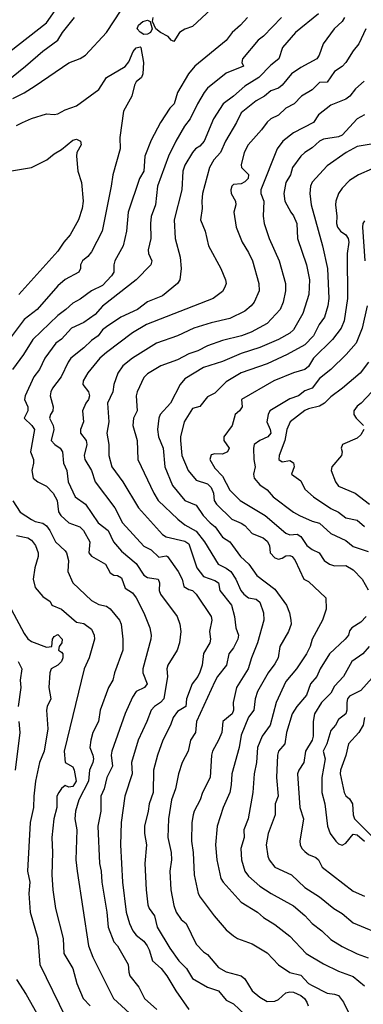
# Model space of a CAD drawing. Header units: metres. Extents: x -46681 to -43747, y -240911 to -237677.
# Tile 155 of 256: x -46046 to -46000, y -240019 to -239887. Entities that reach past the tile are written whole.
import ezdxf

# ---------------------------------------------------------------- set-up
doc = ezdxf.new("R2010")
doc.units = ezdxf.units.M
doc.layers.add('CONTOUR_INDEX', color=1, linetype='Continuous')
doc.layers.add('CONTOUR_INTER', color=3, linetype='Continuous')

msp = doc.modelspace()

# ---------------------------------------------------------------- linework, layer by layer
at = {"layer": 'CONTOUR_INDEX'}
for points, elevation in [([(-46002.79, -239887.02), (-46003.11, -239887.52), (-46004.15, -239888.52), (-46005.61, -239890.52), (-46006.15, -239892.02), (-46006.47, -239892.52), (-46008.6, -239893.66), (-46009.85, -239894.52), (-46011.1, -239896.05), (-46011.6, -239896.43), (-46012.6, -239896.81), (-46013.48, -239897.52), (-46014.6, -239898.12), (-46016.6, -239899.73), (-46017.2, -239901.02), (-46018.7, -239903.52), (-46019.33, -239905.02), (-46020.22, -239906.02), (-46020.84, -239907.02), (-46021.75, -239910.52), (-46021.86, -239911.52), (-46021.82, -239912.52), (-46022.04, -239914.02), (-46021.39, -239915.52), (-46020.96, -239917.52), (-46019.29, -239920.52), (-46018.67, -239922.02), (-46018.61, -239922.52), (-46018.75, -239923.02), (-46019.1, -239923.58), (-46020.31, -239924.52), (-46029.22, -239928.02), (-46031.1, -239929.12), (-46034.6, -239931.74), (-46035.46, -239932.52), (-46037.1, -239934.45), (-46037.71, -239935.52), (-46037.74, -239936.02), (-46037.01, -239937.02), (-46036.86, -239937.52), (-46036.99, -239938.02), (-46037.35, -239938.52), (-46037.78, -239939.52), (-46037.65, -239941.02), (-46038.04, -239942.02), (-46038.06, -239942.52), (-46037.29, -239943.52), (-46037.21, -239944.02), (-46037.55, -239945.52), (-46037.5, -239946.02), (-46036.6, -239947.51), (-46036.1, -239949.02), (-46033.45, -239952.52), (-46032.46, -239954.52), (-46029.6, -239957.63), (-46028.6, -239958.09), (-46027.6, -239959.08), (-46026.6, -239958.9), (-46026.45, -239959.02), (-46024.99, -239961.02), (-46024.49, -239962.02), (-46024.24, -239963.02), (-46023.6, -239963.41), (-46023.1, -239963.56), (-46022.62, -239964.02), (-46020.6, -239967.02), (-46020.5, -239967.52), (-46020.83, -239969.02), (-46020.7, -239970.02), (-46020.76, -239970.52), (-46021.6, -239971.94), (-46021.82, -239973.52), (-46022.1, -239974.46), (-46022.36, -239975.02), (-46023.13, -239976.02), (-46023.91, -239978.02), (-46023.96, -239979.02), (-46025.1, -239979.71), (-46025.67, -239980.52), (-46026.01, -239981.52), (-46027.06, -239983.52), (-46027.78, -239985.52), (-46028.29, -239987.52), (-46028.33, -239990.52), (-46028.89, -239992.02), (-46029.01, -239993.02), (-46029.51, -239995.02), (-46029.5, -239996.02), (-46029.25, -239997.52), (-46029.44, -240000.02), (-46029.3, -240003.52), (-46029.07, -240005.52), (-46028.89, -240006.02), (-46028.17, -240007.02), (-46027.81, -240008.52), (-46026.1, -240011.33), (-46024.93, -240013.02), (-46023.9, -240014.02), (-46023.1, -240015.38), (-46021.1, -240016.53), (-46019.6, -240017.03), (-46018.6, -240018.28), (-46017.6, -240018.77), (-46016.1, -240020.19)], 130), ([(-46048.1, -239907.6), (-46044.6, -239907.04), (-46042.57, -239906.02), (-46041.6, -239905.21), (-46040.6, -239904.64), (-46039.1, -239903.4), (-46038.6, -239903.27), (-46038.07, -239903.52), (-46037.99, -239904.02), (-46038.55, -239905.02), (-46038.61, -239905.52), (-46038.41, -239907.52), (-46037.93, -239909.02), (-46037.7, -239911.52), (-46037.84, -239912.52), (-46038.34, -239914.02), (-46039.43, -239916.02), (-46040.3, -239917.02), (-46041.1, -239918.22), (-46046.31, -239924.02)], 135), ([(-45999.1, -239907.21), (-46000.92, -239908.02), (-46002.1, -239908.78), (-46003.1, -239909.81), (-46003.57, -239910.52), (-46003.93, -239911.52), (-46003.96, -239912.02), (-46003.79, -239913.52), (-46003.83, -239914.52), (-46003.7, -239915.02), (-46003.31, -239915.52), (-46002.59, -239916.02), (-46002.28, -239916.52), (-46002.21, -239917.02), (-46002.43, -239918.52), (-46002.36, -239924.52), (-46002.83, -239927.52), (-46003.22, -239928.52), (-46004.36, -239930.02), (-46006.93, -239932.52), (-46007.6, -239933.61), (-46008.08, -239934.02), (-46009.6, -239934.46), (-46012.21, -239935.52), (-46016.56, -239938.02), (-46016.46, -239939.02), (-46016.81, -239939.52), (-46017.41, -239940.02), (-46017.77, -239941.52), (-46018.89, -239943.02), (-46018.89, -239943.52), (-46018.21, -239944.52), (-46018.43, -239945.02), (-46019.1, -239945.34), (-46020.1, -239945.27), (-46020.6, -239945.44), (-46020.79, -239946.02), (-46020.1, -239947.2), (-46019.1, -239948.27), (-46018.1, -239950.15), (-46016.7, -239951.52), (-46013.38, -239953.52), (-46010.6, -239955.88), (-46010.1, -239956.1), (-46009.1, -239956.01), (-46008.6, -239956.34), (-46007.81, -239957.52), (-46007.1, -239958.05), (-46006.18, -239958.52), (-46005.48, -239959.52), (-46004.79, -239960.02), (-46004.1, -239960.24), (-46002.6, -239960.19), (-46001.6, -239960.76), (-46000.4, -239962.02), (-45999.6, -239963.47)], 125), ([(-46047.34, -239966.02), (-46045.6, -239969.3), (-46045.1, -239970.01), (-46044.6, -239970.37), (-46042.6, -239971.11), (-46041.88, -239971.02), (-46041.82, -239970.02), (-46041.6, -239969.67), (-46041.1, -239969.44), (-46040.51, -239970.02), (-46040.54, -239970.52), (-46040.93, -239971.02), (-46041.01, -239971.52), (-46040.6, -239971.76), (-46040.42, -239972.02), (-46040.42, -239972.52), (-46040.58, -239973.02), (-46041.1, -239973.52), (-46042, -239974.02), (-46042.16, -239974.52), (-46042.28, -239976.52), (-46042.04, -239978.02), (-46042.51, -239979.02), (-46042.6, -239979.52), (-46042.43, -239982.02), (-46042.92, -239985.02), (-46043.53, -239986.52), (-46044.08, -239989.02), (-46044.31, -239991.02), (-46044.33, -239992.52), (-46044.8, -239994.52), (-46045.13, -240001.02), (-46044.85, -240002.52), (-46044.96, -240004.02), (-46044.77, -240006.52), (-46043.75, -240010.02), (-46043.5, -240013.52), (-46040.06, -240020.52)], 135), ([(-45999.89, -239967.02), (-46000.6, -239967.77), (-46001.8, -239968.52), (-46002.1, -239968.93), (-46002.26, -239969.52), (-46002.69, -239970.02), (-46004.78, -239972.02), (-46006.04, -239974.02), (-46006.48, -239975.02), (-46007.34, -239976.02), (-46007.87, -239977.52), (-46009.15, -239979.02), (-46009.75, -239980.02), (-46010.51, -239982.52), (-46010.77, -239984.02), (-46011.6, -239984.99), (-46011.72, -239985.52), (-46011.85, -239988.52), (-46011.62, -239991.02), (-46012.05, -239992.02), (-46012.05, -239993.52), (-46012.96, -239996.02), (-46013.23, -239997.52), (-46013.02, -239999.02), (-46012.84, -239999.52), (-46012.1, -240000.49), (-46009.86, -240001.52), (-46008.1, -240003.23), (-46006.1, -240004.45), (-46004.22, -240006.02), (-46003.1, -240006.69), (-46001.6, -240007.94), (-45997.1, -240009.8)], 125)]:
    msp.add_lwpolyline(points, dxfattribs=dict(at, elevation=elevation))
at = {"layer": 'CONTOUR_INTER'}
for points, elevation in [([(-46047.52, -239891.52), (-46042.6, -239887.72), (-46040.6, -239884.86)], 131), ([(-46047.1, -239897.82), (-46045.6, -239897.08), (-46044.1, -239896.14), (-46039.6, -239893.04), (-46038.1, -239892.46), (-46037.38, -239892.02), (-46034.58, -239889.02), (-46032.62, -239886.02)], 133), ([(-46006.26, -239886.52), (-46009.31, -239889.02), (-46011.08, -239891.02), (-46011.56, -239892.52), (-46012.6, -239893.35), (-46014.22, -239895.02), (-46016.1, -239896.15), (-46017.61, -239897.52), (-46019, -239898.52), (-46020.28, -239900.52), (-46021.51, -239903.52), (-46022.1, -239904.17), (-46022.67, -239904.52), (-46023.07, -239905.02), (-46024.1, -239906.73), (-46024.4, -239907.52), (-46024.52, -239910.02), (-46025.53, -239914.02), (-46025.4, -239916.52), (-46024.76, -239919.02), (-46024.59, -239920.52), (-46024.79, -239922.02), (-46025.1, -239922.52), (-46027.1, -239924.17), (-46029.1, -239925), (-46030.46, -239926.02), (-46032.66, -239927.02), (-46034.6, -239928.31), (-46035.1, -239928.73), (-46035.7, -239929.52), (-46036.6, -239930.16), (-46037.6, -239931.14), (-46039.33, -239932.52), (-46039.69, -239933.02), (-46040.64, -239935.02), (-46041.79, -239936.52), (-46042.01, -239937.02), (-46042.12, -239937.52), (-46041.73, -239939.02), (-46041.75, -239939.52), (-46042.09, -239940.02), (-46042.19, -239940.52), (-46041.73, -239941.52), (-46041.64, -239942.02), (-46041.96, -239943.52), (-46041.51, -239944.02), (-46040.79, -239944.52), (-46040.45, -239945.02), (-46040.31, -239946.52), (-46039.9, -239947.52), (-46039.71, -239949.02), (-46038.77, -239951.02), (-46037.4, -239952.02), (-46035.7, -239954.52), (-46034.38, -239955.52), (-46033.63, -239957.02), (-46032.6, -239958.27), (-46030.6, -239959.92), (-46029.6, -239961.5), (-46029.1, -239961.79), (-46027.67, -239962.02), (-46027.52, -239962.52), (-46027.55, -239963.52), (-46027.37, -239964.02), (-46025.13, -239967.02), (-46024.77, -239968.02), (-46024.65, -239969.02), (-46024.81, -239970.52), (-46025.13, -239971.52), (-46026.39, -239973.52), (-46026.51, -239974.02), (-46026.45, -239975.02), (-46026.93, -239978.02), (-46027.36, -239978.52), (-46028.16, -239979.02), (-46028.63, -239979.52), (-46029.18, -239981.02), (-46030.34, -239983.52), (-46031.23, -239986.52), (-46031.16, -239988.02), (-46032.15, -239991.02), (-46032.62, -239994.52), (-46032.71, -239997.52), (-46032.43, -240002.52), (-46031.95, -240006.52), (-46031.51, -240008.02), (-46031.05, -240009.02), (-46030.6, -240009.58), (-46029.6, -240010.38), (-46029.13, -240011.02), (-46028.86, -240011.52), (-46028.42, -240013.02), (-46027.28, -240014.02), (-46026.5, -240015.02), (-46025.34, -240017.02), (-46023.6, -240019.53)], 131), ([(-46020.6, -239885.88), (-46023.1, -239888.21), (-46024.1, -239888.55), (-46024.83, -239889.02), (-46025.6, -239890.2), (-46025.94, -239890.02), (-46026.35, -239889.52), (-46027.38, -239889.02), (-46027.97, -239888.52), (-46028.43, -239887.52), (-46028.33, -239887.02)], 134), ([(-46050.6, -239897.69), (-46045.43, -239893.52), (-46043.1, -239891.49), (-46041.1, -239890.04), (-46040.45, -239889.02), (-46038.87, -239887.02)], 132), ([(-46015.74, -239887.02), (-46016.66, -239888.02), (-46017.81, -239889.02), (-46018.6, -239890.06), (-46022.77, -239893.52), (-46023.62, -239894.52), (-46025.08, -239897.02), (-46025.54, -239898.52), (-46026.1, -239899.12), (-46027.36, -239901.02), (-46028.6, -239903.37), (-46029.44, -239905.52), (-46029.58, -239907.52), (-46030.16, -239908.52), (-46031.67, -239913.02), (-46031.93, -239915.52), (-46032.36, -239917.52), (-46033.46, -239919.52), (-46033.61, -239920.02), (-46033.6, -239921.02), (-46033.91, -239921.52), (-46035.1, -239922.81), (-46036.6, -239923.5), (-46038.1, -239924.61), (-46039.1, -239925.17), (-46040, -239926.02), (-46041.1, -239926.79), (-46044.41, -239930.02), (-46045.68, -239932.02), (-46047.15, -239934.02)], 133), ([(-46011.19, -239887.02), (-46013.6, -239889.48), (-46014.3, -239890.02), (-46016.41, -239892.52), (-46016.48, -239893.02), (-46016.27, -239893.52), (-46018.6, -239894.44), (-46021.1, -239896.43), (-46021.52, -239897.02), (-46022.43, -239898.52), (-46023.41, -239900.52), (-46024.18, -239901.52), (-46025.31, -239903.52), (-46026.29, -239905.52), (-46027.78, -239909.52), (-46028.04, -239912.02), (-46028.6, -239913.56), (-46028.7, -239914.52), (-46028.66, -239916.52), (-46029.02, -239918.02), (-46028.97, -239918.52), (-46028.51, -239919.52), (-46028.68, -239920.02), (-46030.63, -239922.02), (-46035.1, -239925.58), (-46036.1, -239926.67), (-46037.6, -239927.76), (-46039.28, -239928.52), (-46040.6, -239929.97), (-46041.35, -239930.52), (-46042.81, -239932.52), (-46043.53, -239934.02), (-46044.3, -239935.02), (-46045.44, -239937.52), (-46045.55, -239938.02), (-46045.09, -239939.02), (-46045.09, -239939.52), (-46045.58, -239940.52), (-46044.55, -239941.52), (-46044.21, -239942.02), (-46044.75, -239945.02), (-46044.36, -239946.02), (-46044.34, -239946.52), (-46044.55, -239947.52), (-46044.37, -239948.52), (-46043.77, -239949.02), (-46042.6, -239949.59), (-46041.73, -239950.52), (-46041.19, -239951.52), (-46041, -239953.02), (-46040.7, -239953.52), (-46039.62, -239954.52), (-46038.15, -239955.02), (-46037.65, -239955.52), (-46036.8, -239957.02), (-46036.95, -239958.52), (-46036.6, -239958.95), (-46034.74, -239960.02), (-46034.1, -239961.2), (-46033.6, -239961.5), (-46033.1, -239961.53), (-46032.6, -239961.86), (-46032.1, -239963.21), (-46031.1, -239963.86), (-46030.63, -239964.52), (-46029.6, -239966.52), (-46028.78, -239968.52), (-46028.61, -239969.52), (-46028.67, -239970.02), (-46029.74, -239974.02), (-46029.74, -239974.52), (-46029.13, -239976.02), (-46029.52, -239976.52), (-46030.6, -239977.04), (-46031.1, -239977.77), (-46032.1, -239979.98), (-46033.86, -239985.02), (-46033.94, -239985.52), (-46033.79, -239987.02), (-46034.55, -239988.52), (-46034.91, -239990.02), (-46035.32, -239991.02), (-46035.34, -239993.02), (-46035.76, -239995.02), (-46035.51, -240000.02), (-46035.28, -240001.02), (-46035.21, -240002.52), (-46034.55, -240006.52), (-46034.36, -240008.52), (-46033.6, -240010.45), (-46033.13, -240011.02), (-46031.71, -240013.52), (-46031.62, -240014.52), (-46031.45, -240015.02), (-46030.26, -240016.52), (-46029.51, -240018.02), (-46027.86, -240019.52)], 132), ([(-46029.74, -239887.52), (-46029.1, -239887.34), (-46028.77, -239887.52), (-46028.48, -239888.52), (-46028.71, -239889.02), (-46029.1, -239889.24), (-46029.6, -239889.27), (-46030.1, -239888.96), (-46030.48, -239888.52), (-46030.29, -239888.02), (-46029.74, -239887.52)], 134), ([(-45999.91, -239888.52), (-46000.84, -239890.52), (-46001.6, -239891.44), (-46002.58, -239893.02), (-46003.1, -239893.55), (-46004.1, -239894.2), (-46005.1, -239895.65), (-46006.1, -239895.69), (-46007.1, -239896.64), (-46008.52, -239897.52), (-46009.51, -239898.52), (-46010.6, -239899.11), (-46011.6, -239900.06), (-46012.6, -239900.54), (-46013.1, -239900.98), (-46013.86, -239902.02), (-46015.65, -239904.02), (-46016.19, -239905.02), (-46016.6, -239906.69), (-46016.54, -239907.02), (-46015.6, -239907.98), (-46015.67, -239908.52), (-46016.1, -239908.96), (-46016.6, -239909.22), (-46017.6, -239909.3), (-46017.85, -239909.52), (-46017.98, -239910.02), (-46017.93, -239910.52), (-46017.33, -239911.52), (-46017.3, -239912.02), (-46017.58, -239913.02), (-46017.25, -239915.02), (-46016.47, -239917.02), (-46015.6, -239918.38), (-46015.05, -239919.52), (-46014.22, -239922.52), (-46014.16, -239923.52), (-46014.87, -239925.02), (-46015.23, -239925.52), (-46016.1, -239926.24), (-46018.1, -239927.22), (-46020.6, -239927.79), (-46022.92, -239928.52), (-46025.1, -239929.52), (-46027.9, -239930.52), (-46031.1, -239932.49), (-46032.39, -239933.52), (-46033.09, -239934.52), (-46033.61, -239936.02), (-46033.74, -239937.02), (-46034.43, -239938.52), (-46034.27, -239941.02), (-46034.53, -239942.52), (-46034.28, -239944.02), (-46034.28, -239945.52), (-46033.89, -239947.02), (-46032.4, -239949.02), (-46030.31, -239952.52), (-46027.1, -239956.05), (-46026.6, -239956.36), (-46024.1, -239956.93), (-46023.6, -239957.32), (-46022.5, -239960.52), (-46021.6, -239961.65), (-46020.1, -239962.21), (-46019.6, -239962.52), (-46019.42, -239963.52), (-46017.89, -239965.52), (-46017.49, -239967.02), (-46017.28, -239968.52), (-46016.95, -239969.52), (-46017.05, -239970.02), (-46017.6, -239971.22), (-46018.22, -239972.02), (-46018.55, -239973.52), (-46019.73, -239975.02), (-46020.1, -239975.7), (-46022.55, -239981.02), (-46022.67, -239982.52), (-46023.35, -239983.52), (-46023.66, -239985.02), (-46024.48, -239986.52), (-46024.95, -239988.02), (-46025.37, -239990.02), (-46025.89, -239991.52), (-46026.28, -239994.02), (-46026.39, -239996.52), (-46025.92, -239998.52), (-46025.91, -239999.52), (-46026.11, -240001.02), (-46026, -240003.52), (-46025.6, -240005.64), (-46025.27, -240006.52), (-46024.6, -240007.47), (-46023.92, -240008.02), (-46022.6, -240010.77), (-46021.6, -240011.82), (-46021.1, -240012.16), (-46019.6, -240013.89), (-46018.6, -240014.48), (-46016.59, -240015.02), (-46016.1, -240015.41), (-46015.1, -240017.04), (-46014.1, -240017.87), (-46013.1, -240018.43), (-46012.1, -240018.4), (-46011.6, -240018.18), (-46010.6, -240017.29), (-46010.1, -240017.14), (-46009.6, -240017.2), (-46008.6, -240017.64), (-46008.13, -240018.02), (-46007.81, -240018.52), (-46007.65, -240019.02)], 129), ([(-46046.6, -239901.44), (-46045.8, -239901.02), (-46044.6, -239900.5), (-46042.6, -239899.87), (-46041.6, -239899.97), (-46041.1, -239899.87), (-46040.1, -239899.32), (-46038.6, -239898.82), (-46035.6, -239896.62), (-46034.6, -239895.01), (-46032.1, -239893.53), (-46031.6, -239892.92), (-46031.01, -239891.52), (-46030.6, -239891.04), (-46030.1, -239890.91), (-46030, -239891.02), (-46029.63, -239893.02), (-46029.71, -239894.52), (-46029.91, -239895.02), (-46030.6, -239895.61), (-46030.86, -239896.02), (-46031.18, -239897.52), (-46032.32, -239899.52), (-46032.79, -239903.02), (-46032.78, -239904.52), (-46033.76, -239908.02), (-46033.95, -239909.52), (-46035.17, -239915.52), (-46036.6, -239918.28), (-46037.1, -239918.94), (-46037.77, -239919.52), (-46038.04, -239920.02), (-46038.06, -239920.52), (-46038.3, -239921.02), (-46040.1, -239921.99), (-46041.1, -239922.86), (-46043.85, -239926.02), (-46045.6, -239927.36), (-46047.6, -239930.02)], 134), ([(-46000.15, -239895.52), (-46001.29, -239896.52), (-46002.08, -239897.52), (-46002.6, -239897.92), (-46004.6, -239898.7), (-46006.26, -239900.02), (-46006.92, -239901.02), (-46009.6, -239902.41), (-46011.03, -239903.52), (-46011.77, -239904.52), (-46013.98, -239910.02), (-46013.95, -239910.52), (-46013.54, -239911.52), (-46013.64, -239913.52), (-46013.52, -239914.52), (-46012.83, -239916.52), (-46011.5, -239919.52), (-46010.65, -239922.52), (-46010.67, -239923.52), (-46010.97, -239925.02), (-46011.37, -239926.02), (-46013.1, -239927.86), (-46015.23, -239929.02), (-46016.55, -239929.52), (-46019.1, -239930.15), (-46021.1, -239930.86), (-46022.37, -239931.52), (-46023.6, -239931.91), (-46025.1, -239932.73), (-46027.31, -239933.52), (-46029.1, -239934.62), (-46029.6, -239935.09), (-46030.5, -239937.02), (-46030.63, -239937.52), (-46030.49, -239939.52), (-46030.98, -239940.52), (-46031.07, -239941.52), (-46030.5, -239943.52), (-46030.38, -239946.02), (-46028.27, -239950.52), (-46027.66, -239951.52), (-46025.04, -239954.02), (-46024.1, -239954.75), (-46022.6, -239955.63), (-46021.49, -239957.02), (-46019.64, -239960.02), (-46018.6, -239960.54), (-46017.98, -239961.02), (-46017.29, -239962.02), (-46016.64, -239963.52), (-46016.23, -239964.02), (-46015.6, -239964.53), (-46014.6, -239964.72), (-46014.1, -239965.09), (-46013.6, -239966.52), (-46013.56, -239967.52), (-46014.42, -239970.52), (-46015.22, -239972.52), (-46015.66, -239974.02), (-46017.19, -239976.52), (-46017.64, -239978.52), (-46017.6, -239979.52), (-46017.78, -239980.02), (-46019.05, -239981.02), (-46019.19, -239982.52), (-46019.6, -239983.54), (-46020.41, -239985.02), (-46020.53, -239985.52), (-46020.73, -239988.52), (-46021.74, -239990.52), (-46022.06, -239991.52), (-46022.86, -239993.02), (-46023.01, -239993.52), (-46023.18, -239994.52), (-46023.23, -239997.02), (-46023, -239998.52), (-46022.88, -240001.52), (-46022.32, -240004.02), (-46022.07, -240004.52), (-46020.18, -240007.02), (-46018.6, -240008.86), (-46017.6, -240009.69), (-46017.08, -240010.02), (-46015.1, -240010.72), (-46013.1, -240011.96), (-46011.6, -240013.53), (-46010.1, -240014.56), (-46008.6, -240014.93), (-46007.6, -240016.02), (-46007.1, -240016.32), (-46005.1, -240017.33), (-46004.1, -240017.45), (-46003.6, -240017.65), (-46002.9, -240018.52), (-46001.92, -240020.52)], 128), ([(-46000.1, -239900), (-46000.6, -239900.25), (-46001.1, -239900.55), (-46003.1, -239902.71), (-46003.6, -239902.94), (-46005.6, -239903.26), (-46006.1, -239903.5), (-46007.1, -239904.42), (-46008.09, -239905.02), (-46008.62, -239905.52), (-46009.71, -239907.02), (-46010, -239908.02), (-46010.6, -239909.04), (-46010.88, -239910.52), (-46010.74, -239911.52), (-46009.96, -239913.02), (-46009.6, -239913.48), (-46009.14, -239914.52), (-46009.07, -239916.52), (-46007.86, -239920.02), (-46007.46, -239922.02), (-46007.53, -239924.02), (-46008.33, -239926.52), (-46009.6, -239928.72), (-46010.1, -239929.15), (-46011.6, -239929.99), (-46014.1, -239931.06), (-46016.6, -239931.86), (-46019.1, -239932.93), (-46021.6, -239933.76), (-46024.1, -239935.28), (-46024.74, -239936.02), (-46026.03, -239938.52), (-46027.4, -239940.02), (-46027.61, -239940.52), (-46027.76, -239942.02), (-46027.63, -239943.02), (-46027.03, -239944.52), (-46026.79, -239947.02), (-46025.78, -239949.52), (-46024.1, -239951.52), (-46022.6, -239952.16), (-46021.66, -239953.52), (-46020.74, -239954.52), (-46020.04, -239955.02), (-46019.1, -239956.43), (-46018.1, -239957.04), (-46016.68, -239959.02), (-46015.57, -239960.02), (-46014.5, -239961.52), (-46012.1, -239963.38), (-46010.54, -239965.52), (-46010.14, -239966.52), (-46009.93, -239967.52), (-46009.92, -239968.02), (-46010.26, -239969.02), (-46011.41, -239971.02), (-46011.65, -239972.52), (-46012.1, -239973.34), (-46013, -239974.52), (-46014.4, -239977.02), (-46014.71, -239978.02), (-46014.88, -239979.52), (-46015.6, -239980.48), (-46016.6, -239982.87), (-46016.87, -239984.52), (-46017.85, -239988.02), (-46017.92, -239989.52), (-46018.11, -239990.52), (-46018.99, -239992.52), (-46019.79, -239995.02), (-46020.02, -239997.52), (-46019.85, -239999.52), (-46019.3, -240002.02), (-46019.01, -240002.52), (-46016.6, -240005.18), (-46014.39, -240006.52), (-46013.6, -240007.23), (-46012.1, -240008.15), (-46010.1, -240009.71), (-46007.9, -240012.02), (-46005.6, -240013.41), (-46003.6, -240014.4), (-46001.6, -240015.1), (-46000.1, -240016.34)], 127), ([(-45997.1, -239903.55), (-46001.1, -239904.22), (-46002.55, -239905.02), (-46005.1, -239906.82), (-46007.1, -239908.98), (-46007.3, -239909.52), (-46007.4, -239910.52), (-46007.24, -239912.02), (-46005.72, -239917.52), (-46005.05, -239920.52), (-46004.86, -239924.52), (-46005, -239925.52), (-46005.44, -239927.02), (-46006.16, -239928.02), (-46006.93, -239929.52), (-46008.1, -239930.73), (-46010.42, -239932.02), (-46013.1, -239933.25), (-46016.6, -239934.48), (-46018.6, -239935.66), (-46020.1, -239937.19), (-46021.1, -239937.67), (-46022.1, -239938.96), (-46023.1, -239939.21), (-46024.2, -239941.02), (-46024.69, -239943.02), (-46024.71, -239943.52), (-46024.52, -239945.52), (-46023.69, -239947.52), (-46022.6, -239948.78), (-46021.1, -239949.3), (-46020.6, -239949.76), (-46020.29, -239950.52), (-46020.19, -239951.52), (-46019.9, -239952.02), (-46017.84, -239954.02), (-46016.6, -239954.54), (-46016.1, -239954.87), (-46015.1, -239955.91), (-46013.64, -239956.52), (-46013.1, -239956.95), (-46012.8, -239957.52), (-46012.7, -239958.52), (-46012.1, -239959.17), (-46011.6, -239959.35), (-46011.1, -239959.21), (-46010.6, -239958.89), (-46010.1, -239958.86), (-46009.79, -239959.02), (-46009.39, -239959.52), (-46008.19, -239962.02), (-46007.6, -239962.34), (-46005.29, -239964.52), (-46005.23, -239966.02), (-46005.7, -239967.52), (-46007.08, -239970.02), (-46007.36, -239971.02), (-46007.87, -239972.02), (-46009.18, -239974.02), (-46010.6, -239975.71), (-46011.92, -239978.52), (-46012.71, -239981.52), (-46013.78, -239983.02), (-46014.39, -239984.52), (-46014.54, -239986.52), (-46014.84, -239988.02), (-46015.02, -239990.52), (-46015.66, -239994.02), (-46016.22, -239995.52), (-46016.19, -239996.52), (-46016.64, -239998.02), (-46016.54, -239999.52), (-46016.1, -240001.02), (-46015.6, -240001.72), (-46014.09, -240003.02), (-46012.57, -240004.02), (-46009.6, -240005.68), (-46008.1, -240006.95), (-46007.1, -240008.04), (-46005.8, -240009.02), (-46004.6, -240010.17), (-46003.1, -240011.08), (-46001.1, -240012.06), (-45999.6, -240012.61)], 126), ([(-46000.1, -239914.14), (-46000.32, -239914.52), (-46000.39, -239915.02), (-46000.08, -239919.52)], 124), ([(-45999.74, -239925.52), (-46000.4, -239928.52), (-46001.23, -239930.52), (-46002.54, -239932.02), (-46004.6, -239934.02), (-46006.1, -239935.22), (-46007.1, -239936.52), (-46008.1, -239936.85), (-46008.91, -239937.52), (-46010.1, -239937.95), (-46012.75, -239939.52), (-46012.99, -239940.02), (-46013.14, -239941.02), (-46012.71, -239942.02), (-46012.62, -239942.52), (-46013.01, -239943.02), (-46014.09, -239943.52), (-46014.83, -239944.02), (-46014.96, -239944.52), (-46014.9, -239946.02), (-46014.72, -239947.02), (-46014.95, -239948.02), (-46014.83, -239948.52), (-46014.1, -239949.43), (-46013.1, -239950.11), (-46012.33, -239951.02), (-46009.6, -239953.07), (-46008.81, -239953.52), (-46007.1, -239954.27), (-46006.1, -239954.53), (-46004.6, -239955.91), (-46002.6, -239956.84), (-46001.6, -239957.68), (-45999.6, -239958.33)], 124), ([(-45999.57, -239933.02), (-46000.68, -239934.52), (-46003.04, -239936.52), (-46004.6, -239937.65), (-46005.47, -239938.52), (-46006.1, -239938.93), (-46007.6, -239939.28), (-46008.1, -239939.51), (-46010.04, -239941.02), (-46010.48, -239942.02), (-46010.73, -239943.52), (-46011.53, -239945.52), (-46011.55, -239946.02), (-46011.1, -239946.34), (-46010.1, -239946.19), (-46009.6, -239946.48), (-46009.49, -239947.02), (-46009.87, -239948.02), (-46008.6, -239948.88), (-46008.1, -239950.02), (-46006.9, -239951.02), (-46004.6, -239952.58), (-46003.6, -239953.06), (-46002.6, -239953.82), (-46001.1, -239954.13), (-46000.1, -239954.99)], 123), ([(-45999.13, -239937.02), (-46000.54, -239938.52), (-46001.1, -239938.92), (-46001.54, -239939.52), (-46001.55, -239940.02), (-46001.23, -239940.52), (-46000.22, -239941.52)], 122), ([(-46000.18, -239942.02), (-46000.6, -239942.74), (-46001.1, -239943.17), (-46003.03, -239944.02), (-46003.21, -239944.52), (-46003.09, -239945.02), (-46003.17, -239945.52), (-46004.48, -239947.02), (-46004.57, -239947.52), (-46003.99, -239949.02), (-46003.6, -239949.6), (-46001.34, -239950.52), (-45999.43, -239952.02)], 122), ([(-46047.1, -239951.55), (-46046.1, -239953.06), (-46044.6, -239954.07), (-46044.1, -239954.32), (-46043.1, -239954.54), (-46042.6, -239954.91), (-46042.14, -239955.52), (-46041.38, -239957.02), (-46040.1, -239958.26), (-46039.92, -239958.52), (-46039.68, -239959.52), (-46039.73, -239961.02), (-46039.1, -239962.52), (-46036.6, -239964.88), (-46035.6, -239965.39), (-46034.6, -239965.64), (-46034.1, -239966.01), (-46032.83, -239967.52), (-46032.64, -239968.02), (-46032.38, -239970.02), (-46032.41, -239971.52), (-46033.51, -239974.52), (-46033.74, -239975.52), (-46034.32, -239976.52), (-46035.41, -239979.52), (-46035.65, -239981.02), (-46036.39, -239982.52), (-46036.69, -239983.52), (-46036.8, -239984.52), (-46036.41, -239985.52), (-46036.33, -239986.02), (-46036.41, -239986.52), (-46036.84, -239987.52), (-46036.98, -239989.02), (-46038.26, -239991.52), (-46038.74, -239993.02), (-46038.8, -239994.02), (-46038.56, -239995.52), (-46038.68, -239999.52), (-46038.52, -240001.02), (-46036.99, -240011.02), (-46036.43, -240012.52), (-46033.64, -240018.02), (-46031.53, -240020.02)], 133), ([(-46046.6, -239956.18), (-46045.1, -239956.51), (-46044.6, -239956.82), (-46044.08, -239957.52), (-46043.72, -239958.52), (-46043.73, -239959.02), (-46044.17, -239960.52), (-46044.4, -239962.02), (-46044.1, -239963.13), (-46043.1, -239964.34), (-46042.1, -239965), (-46041.87, -239965.52), (-46040.6, -239966.04), (-46038.6, -239967.75), (-46037.6, -239967.94), (-46036.6, -239968.72), (-46036.23, -239969.52), (-46036.2, -239970.02), (-46036.92, -239972.52), (-46037.58, -239974.02), (-46040.23, -239985.02), (-46040.1, -239986.51), (-46039.1, -239987.08), (-46038.9, -239987.52), (-46038.64, -239989.02), (-46039.1, -239989.72), (-46039.6, -239989.81), (-46040.1, -239989.6), (-46040.6, -239989.97), (-46040.97, -239990.52), (-46041.21, -239991.02), (-46041.23, -239992.52), (-46041.64, -239994.02), (-46041.91, -239996.52), (-46041.79, -239998.52), (-46041.87, -240001.52), (-46041.74, -240003.52), (-46041.39, -240006.02), (-46040.39, -240010.02), (-46040.27, -240012.02), (-46039.09, -240014.02), (-46038.56, -240016.02), (-46037.71, -240018.02), (-46036.77, -240019.02)], 134), ([(-45999.46, -239971.02), (-46000.34, -239972.02), (-46001.79, -239973.02), (-46002.89, -239975.02), (-46004.1, -239976.34), (-46004.6, -239977.25), (-46005.84, -239978.52), (-46006.8, -239980.02), (-46006.95, -239981.02), (-46006.96, -239983.02), (-46007.11, -239983.52), (-46007.98, -239985.02), (-46008.23, -239986.52), (-46008.9, -239987.52), (-46009.07, -239988.02), (-46008.75, -239992.52), (-46008.27, -239994.02), (-46008.76, -239997.02), (-46008.72, -239997.52), (-46008.48, -239998.02), (-46008.1, -239998.41), (-46007.6, -239998.8), (-46006.6, -239999.21), (-46006.27, -239999.52), (-46005.76, -240000.52), (-46001.6, -240003.7), (-46000.1, -240004.36)], 124), ([(-46046.38, -239973.02), (-46045.88, -239974.02), (-46046.1, -239975.52), (-46046.04, -239976.52), (-46046.38, -239979.02)], 136), ([(-45999.1, -239975.22), (-46000.6, -239976.88), (-46002.1, -239977.64), (-46002.36, -239978.02), (-46002.47, -239978.52), (-46002.46, -239979.52), (-46002.59, -239980.02), (-46003.6, -239980.78), (-46003.96, -239981.52), (-46004.6, -239982.24), (-46005.16, -239984.02), (-46005.62, -239985.02), (-46005.38, -239986.02), (-46005.8, -239988.52), (-46005.8, -239990.52), (-46005.41, -239992.02), (-46005.07, -239995.02), (-46004.69, -239996.02), (-46003.94, -239997.02), (-46003.6, -239997.39), (-46003.1, -239997.57), (-46002.6, -239997.31), (-46001.6, -239996.1), (-46001.1, -239996.17), (-46000.1, -239997.01)], 123), ([(-46046.29, -239981.02), (-46046.16, -239982.52), (-46046.81, -239987.52)], 136), ([(-46000.1, -239980.52), (-46000.3, -239981.52), (-46000.84, -239982.52), (-46002.26, -239984.02), (-46002.6, -239985.59), (-46003.3, -239987.52), (-46003.37, -239988.02), (-46002.8, -239990.52), (-46002.6, -239990.95), (-46002.1, -239991.37), (-46001.69, -239992.02), (-46001.63, -239993.52), (-46001.46, -239994.02), (-45997.98, -239997.52)], 122), ([(-46046.62, -240015.52), (-46045.3, -240017.52), (-46041.95, -240023.52)], 136)]:
    msp.add_lwpolyline(points, dxfattribs=dict(at, elevation=elevation))

doc.saveas('drawing.dxf')
